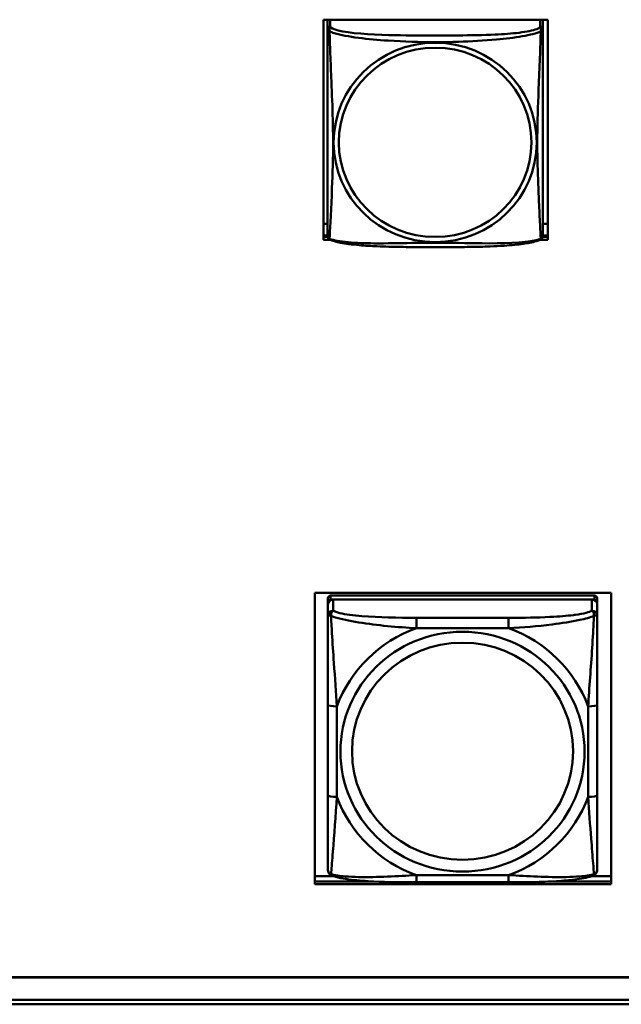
# Model space of a CAD drawing. Header units: inches. Extents: x 0.8 to 72.9, y -7.8 to 49.3.
# Tile 228 of 256: x 57 to 58.4, y 10.9 to 13.1. Entities that reach past the tile are written whole.
import ezdxf

# ---------------------------------------------------------------- set-up
doc = ezdxf.new("R2010")
doc.units = ezdxf.units.IN
doc.header["$MEASUREMENT"] = 0
doc.layers.add('Visible Edges(ROSSANSI)', color=7, linetype='Continuous', lineweight=50)
doc.layers.add('Visible Tangent Edges(ROSSANSI)', color=7, linetype='Continuous', lineweight=50)

msp = doc.modelspace()

# ---------------------------------------------------------------- linework, layer by layer
at = {"layer": 'Visible Edges(ROSSANSI)'}
for p, q in [((57.7163, 12.6052), (57.7163, 13.0878)), ((57.7163, 13.0878), (58.2078, 13.0878)), ((57.7248, 13.0851), (57.7248, 13.0878)), ((57.7248, 13.085), (57.7248, 13.0673)), ((58.1973, 13.0878), (58.1973, 13.085)), ((58.1973, 13.0673), (58.1973, 13.085)), ((58.2078, 13.0878), (58.2078, 12.6052)), ((57.7248, 12.6402), (57.7163, 12.6402)), ((58.2078, 12.6402), (58.1973, 12.6402)), ((57.7248, 12.6146), (57.7163, 12.6146)), ((57.7163, 12.6113), (57.7252, 12.6113)), ((58.1969, 12.6113), (58.2078, 12.6113)), ((58.2078, 12.6146), (58.1973, 12.6146)), ((57.731, 12.6052), (57.7163, 12.6052)), ((58.2078, 12.6052), (58.1911, 12.6052)), ((57.6968, 11.1919), (57.6968, 11.8306)), ((57.6968, 11.8306), (58.3474, 11.8306)), ((57.7258, 11.8191), (57.7258, 11.8109)), ((57.7258, 11.8051), (57.7258, 11.8109)), ((58.3104, 11.8249), (57.7317, 11.8249)), ((57.7317, 11.8167), (58.3104, 11.8167)), ((58.3045, 11.8167), (57.7376, 11.8167)), ((58.3163, 11.8109), (58.3163, 11.8191)), ((58.3163, 11.8109), (58.3163, 11.8051)), ((58.3474, 11.8306), (58.3474, 11.1919)), ((57.7258, 11.8051), (57.7258, 11.7802)), ((58.3163, 11.7802), (58.3163, 11.8051)), ((57.7455, 11.7759), (57.7455, 11.776)), ((57.7547, 11.7735), (57.7547, 11.7735)), ((58.2928, 11.7873), (58.2928, 11.7873)), ((58.2966, 11.7884), (58.2966, 11.7884)), ((57.7258, 11.5857), (57.7258, 11.3871)), ((58.3163, 11.3871), (58.3163, 11.5857)), ((57.7346, 11.2369), (57.7346, 11.2369)), ((57.6968, 11.2098), (57.7377, 11.2098)), ((57.8794, 11.2098), (57.8799, 11.2098)), ((58.1621, 11.2098), (58.1623, 11.2098)), ((58.2855, 11.2098), (58.2855, 11.2098)), ((58.3044, 11.2098), (58.3474, 11.2098)), ((57.6968, 11.198), (57.8264, 11.198)), ((58.3474, 11.1919), (57.6968, 11.1919)), ((58.1222, 11.1962), (57.9199, 11.1962)), ((58.2159, 11.198), (58.3474, 11.198)), ((53.5758, 10.988), (66.2458, 10.988)), ((66.2458, 10.9876), (53.5758, 10.9876)), ((53.6258, 10.9385), (66.2836, 10.9385)), ((66.2836, 10.9287), (53.6259, 10.9287))]:
    msp.add_line(p, q, dxfattribs=at)
for centre, start, end in [((57.7386, 12.6143), 180, 189.1496), ((58.1835, 12.6143), 350.8504, 360)]:
    msp.add_arc(centre, 0.0138, start, end, dxfattribs=at)
for centre, major_axis, start_param, end_param in [((57.7307, 13.085), (-0.00591, 0), 5.777275, 6.283185), ((58.1914, 13.085), (0.00591, 0), 0, 0.50591), ((57.7317, 11.8191), (-0.00591, 0), 4.712389, 6.283185), ((57.7317, 11.8109), (-0.00591, 0), 4.712389, 6.283185), ((57.7376, 11.8051), (-0.0118, 0), 4.712389, 6.283185), ((58.3045, 11.8051), (0.0118, 0), 0, 1.570796), ((58.3104, 11.8191), (0.00591, 0), 0, 1.570796), ((58.3104, 11.8109), (0.00591, 0), 0, 1.570796), ((57.7376, 11.7802), (-0.0118, 0), 4.712389, 6.283185), ((58.3045, 11.7802), (0.0118, 0), 0, 1.570796), ((58.3104, 11.2427), (0.00591, 0), 6.266929, 6.283185)]:
    msp.add_ellipse(centre, major_axis=major_axis, ratio=0.981793, start_param=start_param, end_param=end_param, dxfattribs=at)
for points, knots in [([(57.7248, 13.0673), (57.7248, 13.0647), (57.7248, 13.0601), (57.7248, 13.054), (57.7248, 13.0427), (57.7248, 13.0263), (57.7248, 13.0085), (57.7248, 12.9906), (57.7248, 12.9714), (57.7248, 12.9523), (57.7248, 12.9251), (57.7248, 12.898), (57.7248, 12.8712), (57.7248, 12.8545), (57.7248, 12.8378), (57.7248, 12.8212), (57.7248, 12.788), (57.7248, 12.7548), (57.7248, 12.7226), (57.7248, 12.6824), (57.7248, 12.642), (57.7248, 12.6233), (57.7248, 12.6176), (57.7248, 12.6144), (57.7248, 12.6143)], [0.325731, 0.325731, 0.325731, 0.325731, 0.404774, 0.404774, 0.404774, 0.550532, 0.550532, 0.550532, 0.69629, 0.69629, 0.69629, 0.902598, 0.902598, 0.902598, 1.03154, 1.03154, 1.03154, 1.289425, 1.289425, 1.289425, 1.610774, 1.610774, 1.610774, 1.710218, 1.710218, 1.710218, 1.710218]), ([(58.1973, 12.6143), (58.1973, 12.6143), (58.1973, 12.6152), (58.1973, 12.6169), (58.1973, 12.6215), (58.1973, 12.6325), (58.1973, 12.6463), (58.1973, 12.6601), (58.1973, 12.6767), (58.1973, 12.6941), (58.1973, 12.7187), (58.1973, 12.7451), (58.1973, 12.7715), (58.1973, 12.788), (58.1973, 12.8046), (58.1973, 12.8212), (58.1973, 12.8544), (58.1973, 12.8877), (58.1973, 12.9217), (58.1973, 12.964), (58.1973, 13.0098), (58.1973, 13.0414), (58.1973, 13.0538), (58.1973, 13.0632), (58.1973, 13.0673)], [0.352862, 0.352862, 0.352862, 0.352862, 0.404774, 0.404774, 0.404774, 0.550532, 0.550532, 0.550532, 0.69629, 0.69629, 0.69629, 0.902598, 0.902598, 0.902598, 1.03154, 1.03154, 1.03154, 1.289425, 1.289425, 1.289425, 1.610774, 1.610774, 1.610774, 1.73735, 1.73735, 1.73735, 1.73735]), ([(57.729, 12.6062), (57.7285, 12.6065), (57.7279, 12.6069), (57.727, 12.6077), (57.7267, 12.6082), (57.726, 12.609), (57.7258, 12.6095), (57.7254, 12.6103), (57.7253, 12.6107), (57.7251, 12.6115), (57.7251, 12.6118), (57.725, 12.6121)], [0.02273771, 0.02273771, 0.02273771, 0.02273771, 0.02954865, 0.02954865, 0.03635958, 0.03635958, 0.04317052, 0.04317052, 0.04998146, 0.04998146, 0.0567924, 0.0567924, 0.0567924, 0.0567924]), ([(58.1931, 12.6062), (58.1936, 12.6065), (58.1942, 12.6069), (58.1951, 12.6077), (58.1954, 12.6082), (58.196, 12.609), (58.1963, 12.6095), (58.1966, 12.6103), (58.1968, 12.6107), (58.197, 12.6115), (58.197, 12.6118), (58.1971, 12.6121)], [0.02273771, 0.02273771, 0.02273771, 0.02273771, 0.02954865, 0.02954865, 0.03635958, 0.03635958, 0.04317052, 0.04317052, 0.04998146, 0.04998146, 0.0567924, 0.0567924, 0.0567924, 0.0567924]), ([(58.1931, 12.6062), (58.1897, 12.6044), (58.1862, 12.6032), (58.1782, 12.6008), (58.1737, 12.5997), (58.1642, 12.5978), (58.1592, 12.597), (58.1481, 12.5954), (58.1419, 12.5947), (58.128, 12.5933), (58.1202, 12.5926), (58.1024, 12.5915), (58.0922, 12.5909), (58.0673, 12.59), (58.0526, 12.5897), (58.0209, 12.5892), (58.0039, 12.5891), (57.9699, 12.589), (57.9529, 12.589), (57.9189, 12.5891), (57.9018, 12.5892), (57.8678, 12.5897), (57.8507, 12.5901), (57.8205, 12.5914), (57.8073, 12.5922), (57.7864, 12.594), (57.7783, 12.5948), (57.7647, 12.5967), (57.759, 12.5976), (57.7489, 12.5996), (57.7445, 12.6006), (57.7362, 12.603), (57.7325, 12.6044), (57.729, 12.6062)], [-1.678204, -1.678204, -1.678204, -1.678204, -1.629815, -1.629815, -1.580861, -1.580861, -1.532583, -1.532583, -1.479316, -1.479316, -1.416961, -1.416961, -1.337799, -1.337799, -1.226353, -1.226353, -1.09702, -1.09702, -0.967687, -0.967687, -0.838354, -0.838354, -0.709022, -0.709022, -0.60577, -0.60577, -0.53827, -0.53827, -0.483941, -0.483941, -0.435529, -0.435529, -0.384876, -0.384876, -0.384876, -0.384876]), ([(57.7258, 11.7802), (57.7258, 11.7759), (57.7258, 11.7702), (57.7258, 11.7555), (57.7258, 11.7458), (57.7258, 11.7342), (57.7258, 11.7329), (57.7258, 11.7148), (57.7258, 11.6964), (57.7258, 11.6776), (57.7258, 11.677), (57.7258, 11.6475), (57.7258, 11.6183), (57.7258, 11.5885), (57.7258, 11.5871), (57.7258, 11.5857)], [-0.7968224, -0.7968224, -0.7968224, -0.7968224, -0.7287133, -0.7287133, -0.6427939, -0.6427939, -0.6315991, -0.6315991, -0.4929047, -0.4929047, -0.4883473, -0.4883473, -0.2676382, -0.2676382, -0.2569517, -0.2569517, -0.2569517, -0.2569517]), ([(58.3163, 11.5857), (58.3163, 11.6254), (58.3163, 11.6876), (58.3163, 11.7555), (58.3163, 11.7753), (58.3163, 11.7802)], [0.2569537, 0.2569537, 0.2569537, 0.2569537, 0.5651984, 0.7193207, 0.7963818, 0.7963818, 0.7963818, 0.7963818]), ([(57.7258, 11.3871), (57.7258, 11.3474), (57.7258, 11.2865), (57.7258, 11.2341), (57.7258, 11.2247), (57.7258, 11.2236)], [0.2569537, 0.2569537, 0.2569537, 0.2569537, 0.5651984, 0.7193207, 0.7963818, 0.7963818, 0.7963818, 0.7963818]), ([(58.3163, 11.2236), (58.3163, 11.2246), (58.3163, 11.2272), (58.3163, 11.2356), (58.3163, 11.2423), (58.3163, 11.251), (58.3163, 11.2521), (58.3163, 11.266), (58.3163, 11.2817), (58.3163, 11.2987), (58.3163, 11.2992), (58.3163, 11.326), (58.3163, 11.3546), (58.3163, 11.3843), (58.3163, 11.3857), (58.3163, 11.3871)], [-0.7968224, -0.7968224, -0.7968224, -0.7968224, -0.7287133, -0.7287133, -0.6427909, -0.6427909, -0.6315991, -0.6315991, -0.4929047, -0.4929047, -0.4883469, -0.4883469, -0.2676382, -0.2676382, -0.2569517, -0.2569517, -0.2569517, -0.2569517]), ([(57.7338, 11.2113), (57.7326, 11.2118), (57.7314, 11.2125), (57.7293, 11.2143), (57.7283, 11.2155), (57.7269, 11.2178), (57.7264, 11.2191), (57.7259, 11.2215), (57.7258, 11.2226), (57.7258, 11.2236)], [0, 0, 0, 0, 0.01151434, 0.01151434, 0.02370281, 0.02370281, 0.03648022, 0.03648022, 0.0488243, 0.0488243, 0.0488243, 0.0488243]), ([(57.9199, 11.1962), (57.8887, 11.1962), (57.857, 11.1965), (57.8096, 11.1988), (57.7927, 11.2001), (57.769, 11.2029), (57.761, 11.2042), (57.7463, 11.2071), (57.7397, 11.2089), (57.7338, 11.2113)], [0, 0, 0, 0, 0.237469, 0.237469, 0.3730248, 0.3730248, 0.4489118, 0.4489118, 0.5288553, 0.5288553, 0.5288553, 0.5288553]), ([(58.3083, 11.2113), (58.2985, 11.2072), (58.2861, 11.2048), (58.2599, 11.2012), (58.2468, 11.2), (58.2171, 11.1979), (58.2, 11.1972), (58.1628, 11.1963), (58.1425, 11.1962), (58.1222, 11.1962)], [0, 0, 0, 0, 0.1343636, 0.1343636, 0.2428485, 0.2428485, 0.3744955, 0.3744955, 0.5288413, 0.5288413, 0.5288413, 0.5288413]), ([(58.3163, 11.2236), (58.3163, 11.2227), (58.3162, 11.2217), (58.3159, 11.2198), (58.3156, 11.2189), (58.3146, 11.2167), (58.3137, 11.2153), (58.3115, 11.2131), (58.3102, 11.2122), (58.3087, 11.2114), (58.3085, 11.2113), (58.3083, 11.2113)], [0, 0, 0, 0, 0.01112428, 0.01112428, 0.02021972, 0.02021972, 0.03420978, 0.03420978, 0.04682302, 0.04682302, 0.04883046, 0.04883046, 0.04883046, 0.04883046])]:
    msp.add_open_spline(points, degree=3, knots=knots, dxfattribs=at)
for points in [[(57.7338, 11.2112), (57.7338, 11.2113), (57.7338, 11.2113), (57.7338, 11.2113)], [(58.3083, 11.2113), (58.3083, 11.2113), (58.3083, 11.2113), (58.3083, 11.2113)]]:
    msp.add_open_spline(points, degree=3, dxfattribs=at)
at = {"layer": 'Visible Tangent Edges(ROSSANSI)'}
for p, q in [((57.7307, 13.0731), (57.7307, 13.0878)), ((58.1914, 13.0878), (58.1914, 13.0731)), ((57.7317, 11.8167), (57.7317, 11.8249)), ((57.7376, 11.7918), (57.7376, 11.8167)), ((58.3045, 11.8167), (58.3045, 11.7918)), ((58.3104, 11.8249), (58.3104, 11.8167)), ((57.9199, 11.7763), (57.9199, 11.7532)), ((58.1222, 11.7763), (57.9199, 11.7763)), ((58.1222, 11.7763), (58.1222, 11.7532)), ((57.9199, 11.7532), (58.1222, 11.7532)), ((57.7455, 11.3834), (57.7455, 11.582)), ((58.2966, 11.582), (58.2966, 11.3834)), ((58.1222, 11.2121), (57.9199, 11.2121)), ((57.9199, 11.1962), (57.9199, 11.2121)), ((58.1222, 11.1962), (58.1222, 11.2121))]:
    msp.add_line(p, q, dxfattribs=at)
for centre, major_axis, ratio, start_param, end_param in [((57.7307, 13.0673), (-0.00591, 0), 0.981793, 4.712389, 6.283185), ((58.1914, 13.0673), (0.00591, 0), 0.981793, 0, 1.570796), ((58.021, 11.4827), (-0.2936, 0), 0.981793, 5.064156, 5.931419), ((58.021, 11.4827), (0.2936, 0), 0.981793, 0.351767, 1.21903), ((57.7455, 11.5857), (-0.0197, 0), 0.189952, 0, 1.570796), ((58.2966, 11.5857), (0.0197, 0), 0.189952, 4.712389, 6.283185), ((57.7455, 11.3871), (-0.0197, 0), 0.189952, 0, 1.570796), ((58.021, 11.4827), (-0.2936, 0), 0.981793, 0.351767, 1.21903), ((58.021, 11.4827), (0.2936, 0), 0.981793, 5.064156, 5.931419), ((58.2966, 11.3871), (0.0197, 0), 0.189952, 4.712389, 6.283185)]:
    msp.add_ellipse(centre, major_axis=major_axis, ratio=ratio, start_param=start_param, end_param=end_param, dxfattribs=at)
for centre, major_axis in [((57.961, 12.8186), (-0.2227, 0)), ((57.961, 12.8188), (-0.2113, 0)), ((58.021, 11.4827), (-0.2678, 0)), ((58.021, 11.4835), (-0.2424, 0))]:
    msp.add_ellipse(centre, major_axis=major_axis, ratio=0.981793, dxfattribs=at)
for points, knots in [([(57.7248, 13.0673), (57.7248, 13.067), (57.7248, 13.0667), (57.7249, 13.0663), (57.7249, 13.0661), (57.7251, 13.0658), (57.7251, 13.0657), (57.7253, 13.0655), (57.7254, 13.0654), (57.7256, 13.0652), (57.7258, 13.065), (57.7263, 13.0644), (57.7268, 13.064), (57.728, 13.0631), (57.7286, 13.0626), (57.7294, 13.062)], [-0.0844808, -0.0844808, -0.0844808, -0.0844808, -0.06943799, -0.06943799, -0.05587828, -0.05587828, -0.04740346, -0.04740346, -0.04210669, -0.04210669, -0.03151317, -0.03151317, -0.01456352, -0.01456352, 0.00026741, 0.00026741, 0.00026741, 0.00026741]), ([(57.7294, 13.062), (57.7292, 13.0631), (57.729, 13.0642), (57.729, 13.0661), (57.729, 13.067), (57.7292, 13.0683), (57.7293, 13.0688), (57.7295, 13.0694), (57.7295, 13.0696), (57.7297, 13.0701), (57.7298, 13.0704), (57.73, 13.0711), (57.7302, 13.0715), (57.7305, 13.0723), (57.7306, 13.0727), (57.7307, 13.0731)], [-0.00026741, -0.00026741, -0.00026741, -0.00026741, 0.01456352, 0.01456352, 0.03151317, 0.03151317, 0.04210669, 0.04210669, 0.04740346, 0.04740346, 0.05587828, 0.05587828, 0.06943799, 0.06943799, 0.0844808, 0.0844808, 0.0844808, 0.0844808]), ([(58.1914, 13.0731), (58.1908, 13.0711), (58.1881, 13.0691), (58.1837, 13.0673), (58.1755, 13.0641), (58.1616, 13.0613), (58.1455, 13.0593), (58.1293, 13.0573), (58.1111, 13.056), (58.0925, 13.0551), (58.0662, 13.0539), (58.0389, 13.0535), (58.0118, 13.0533), (57.9949, 13.0532), (57.978, 13.0531), (57.961, 13.0531), (57.9272, 13.0531), (57.8933, 13.0532), (57.8596, 13.054), (57.8176, 13.0551), (57.7737, 13.0578), (57.7482, 13.0643), (57.7381, 13.0668), (57.7317, 13.0699), (57.7307, 13.0731)], [0.325731, 0.325731, 0.325731, 0.325731, 0.404774, 0.404774, 0.404774, 0.550532, 0.550532, 0.550532, 0.69629, 0.69629, 0.69629, 0.902598, 0.902598, 0.902598, 1.03154, 1.03154, 1.03154, 1.289425, 1.289425, 1.289425, 1.610774, 1.610774, 1.610774, 1.73735, 1.73735, 1.73735, 1.73735]), ([(58.1914, 13.0731), (58.1914, 13.0727), (58.1916, 13.0723), (58.1919, 13.0715), (58.1921, 13.0711), (58.1923, 13.0704), (58.1924, 13.0701), (58.1926, 13.0696), (58.1926, 13.0694), (58.1928, 13.0688), (58.1929, 13.0683), (58.1931, 13.067), (58.1931, 13.0661), (58.193, 13.0642), (58.1929, 13.0631), (58.1927, 13.062)], [-0.0844808, -0.0844808, -0.0844808, -0.0844808, -0.06943799, -0.06943799, -0.05587828, -0.05587828, -0.04740346, -0.04740346, -0.04210669, -0.04210669, -0.03151317, -0.03151317, -0.01456352, -0.01456352, 0.00026741, 0.00026741, 0.00026741, 0.00026741]), ([(58.1927, 13.062), (58.1935, 13.0626), (58.1941, 13.0631), (58.1953, 13.064), (58.1957, 13.0644), (58.1963, 13.065), (58.1965, 13.0652), (58.1967, 13.0654), (58.1968, 13.0655), (58.1969, 13.0657), (58.197, 13.0658), (58.1972, 13.0661), (58.1972, 13.0663), (58.1973, 13.0667), (58.1973, 13.067), (58.1973, 13.0673)], [-0.00026741, -0.00026741, -0.00026741, -0.00026741, 0.01456352, 0.01456352, 0.03151317, 0.03151317, 0.04210669, 0.04210669, 0.04740346, 0.04740346, 0.05587828, 0.05587828, 0.06943799, 0.06943799, 0.0844808, 0.0844808, 0.0844808, 0.0844808]), ([(57.7294, 12.6071), (57.7295, 12.6087), (57.7296, 12.611), (57.7298, 12.6138), (57.7309, 12.6337), (57.733, 12.6768), (57.7347, 12.7183), (57.7361, 12.7516), (57.7371, 12.7851), (57.7371, 12.8186), (57.7371, 12.8353), (57.7368, 12.8521), (57.7364, 12.8691), (57.7357, 12.8963), (57.7346, 12.9244), (57.7334, 12.9529), (57.7326, 12.9731), (57.7317, 12.9936), (57.731, 13.0128), (57.7303, 13.0319), (57.7297, 13.0497), (57.7294, 13.062)], [-1.657319, -1.657319, -1.657319, -1.657319, -1.610774, -1.610774, -1.610774, -1.289425, -1.289425, -1.289425, -1.03154, -1.03154, -1.03154, -0.902598, -0.902598, -0.902598, -0.69629, -0.69629, -0.69629, -0.550532, -0.550532, -0.550532, -0.405761, -0.405761, -0.405761, -0.405761]), ([(57.7294, 13.062), (57.7322, 13.0607), (57.7357, 13.0594), (57.7397, 13.0582), (57.7673, 13.0499), (57.8143, 13.0448), (57.8579, 13.0419), (57.8928, 13.0395), (57.927, 13.0385), (57.961, 13.0385), (57.9781, 13.0385), (57.9951, 13.0388), (58.0123, 13.0393), (58.0398, 13.0402), (58.0679, 13.0418), (58.0956, 13.0443), (58.1151, 13.0461), (58.1345, 13.0484), (58.1518, 13.0514), (58.169, 13.0543), (58.1839, 13.058), (58.1927, 13.062)], [-1.657319, -1.657319, -1.657319, -1.657319, -1.610774, -1.610774, -1.610774, -1.289425, -1.289425, -1.289425, -1.03154, -1.03154, -1.03154, -0.902598, -0.902598, -0.902598, -0.69629, -0.69629, -0.69629, -0.550532, -0.550532, -0.550532, -0.405761, -0.405761, -0.405761, -0.405761]), ([(58.1927, 13.062), (58.1926, 13.058), (58.1925, 13.0535), (58.1923, 13.0485), (58.1912, 13.0141), (58.1891, 12.9649), (58.1874, 12.9209), (58.186, 12.8857), (58.185, 12.8521), (58.185, 12.8186), (58.185, 12.8019), (58.1853, 12.7852), (58.1857, 12.7684), (58.1864, 12.7417), (58.1875, 12.7145), (58.1887, 12.6887), (58.1895, 12.6705), (58.1904, 12.653), (58.1911, 12.6383), (58.1918, 12.6237), (58.1924, 12.6121), (58.1927, 12.6071)], [-1.657319, -1.657319, -1.657319, -1.657319, -1.610774, -1.610774, -1.610774, -1.289425, -1.289425, -1.289425, -1.03154, -1.03154, -1.03154, -0.902598, -0.902598, -0.902598, -0.69629, -0.69629, -0.69629, -0.550532, -0.550532, -0.550532, -0.405761, -0.405761, -0.405761, -0.405761]), ([(57.7294, 12.6071), (57.7286, 12.6073), (57.728, 12.6075), (57.7268, 12.6083), (57.7263, 12.6088), (57.7258, 12.6097), (57.7256, 12.6101), (57.7254, 12.6107), (57.7253, 12.6109), (57.7251, 12.6114), (57.7251, 12.6117), (57.725, 12.6121), (57.725, 12.6121), (57.725, 12.6121)], [-0.00026741, -0.00026741, -0.00026741, -0.00026741, 0.01456352, 0.01456352, 0.03151317, 0.03151317, 0.04210669, 0.04210669, 0.04740346, 0.04740346, 0.05587828, 0.05587828, 0.0567924, 0.0567924, 0.0567924, 0.0567924]), ([(58.1971, 12.6121), (58.1971, 12.6121), (58.1971, 12.6121), (58.197, 12.6117), (58.1969, 12.6114), (58.1968, 12.6109), (58.1967, 12.6107), (58.1965, 12.6101), (58.1963, 12.6097), (58.1957, 12.6088), (58.1953, 12.6083), (58.1941, 12.6075), (58.1935, 12.6073), (58.1927, 12.6071)], [-0.0567924, -0.0567924, -0.0567924, -0.0567924, -0.05587828, -0.05587828, -0.04740346, -0.04740346, -0.04210669, -0.04210669, -0.03151317, -0.03151317, -0.01456352, -0.01456352, 0.00026741, 0.00026741, 0.00026741, 0.00026741]), ([(57.729, 12.6062), (57.729, 12.6062), (57.729, 12.6063), (57.729, 12.6065), (57.7292, 12.6067), (57.7294, 12.6071)], [-0.02273771, -0.02273771, -0.02273771, -0.02273771, -0.01456352, -0.01456352, 0.00026741, 0.00026741, 0.00026741, 0.00026741]), ([(58.1927, 12.6071), (58.1899, 12.606), (58.1864, 12.605), (58.1824, 12.6041), (58.1548, 12.5979), (58.1078, 12.5969), (58.0642, 12.5974), (58.0293, 12.5978), (57.9951, 12.5987), (57.961, 12.5987), (57.944, 12.5987), (57.927, 12.5985), (57.9098, 12.5982), (57.8823, 12.5978), (57.8542, 12.5971), (57.8265, 12.5973), (57.8069, 12.5975), (57.7876, 12.5982), (57.7703, 12.5997), (57.7531, 12.6013), (57.7382, 12.6037), (57.7294, 12.6071)], [-1.657319, -1.657319, -1.657319, -1.657319, -1.610774, -1.610774, -1.610774, -1.289425, -1.289425, -1.289425, -1.03154, -1.03154, -1.03154, -0.902598, -0.902598, -0.902598, -0.69629, -0.69629, -0.69629, -0.550532, -0.550532, -0.550532, -0.405761, -0.405761, -0.405761, -0.405761]), ([(58.1927, 12.6071), (58.1929, 12.6067), (58.193, 12.6065), (58.1931, 12.6063), (58.1931, 12.6062), (58.1931, 12.6062)], [-0.00026741, -0.00026741, -0.00026741, -0.00026741, 0.01456352, 0.01456352, 0.02273771, 0.02273771, 0.02273771, 0.02273771]), ([(57.7326, 11.7803), (57.7326, 11.7803), (57.7326, 11.7803), (57.7325, 11.7866), (57.7346, 11.7903), (57.7376, 11.7918)], [-0.00023077, -0.00023077, -0.00023077, -0.00023077, 0, 0, 0.0532704, 0.0532704, 0.0532704, 0.0532704]), ([(57.9199, 11.7763), (57.8794, 11.7763), (57.8168, 11.777), (57.7555, 11.7847), (57.7406, 11.7899), (57.7376, 11.7918)], [0.2569537, 0.2569537, 0.2569537, 0.2569537, 0.5651984, 0.7193207, 0.7963818, 0.7963818, 0.7963818, 0.7963818]), ([(58.3045, 11.7918), (58.3018, 11.7901), (58.2976, 11.7886), (58.2858, 11.7855), (58.2775, 11.784), (58.2671, 11.7825), (58.2659, 11.7824), (58.2496, 11.7803), (58.2322, 11.779), (58.214, 11.7781), (58.2134, 11.778), (58.1848, 11.7767), (58.1554, 11.7763), (58.125, 11.7763), (58.1236, 11.7763), (58.1222, 11.7763)], [-0.7968224, -0.7968224, -0.7968224, -0.7968224, -0.7287133, -0.7287133, -0.6427855, -0.6427855, -0.6315991, -0.6315991, -0.4929047, -0.4929047, -0.4883462, -0.4883462, -0.2676382, -0.2676382, -0.2569517, -0.2569517, -0.2569517, -0.2569517]), ([(58.3045, 11.7918), (58.306, 11.791), (58.3073, 11.7897), (58.3082, 11.7877), (58.309, 11.7858), (58.3095, 11.7834), (58.3094, 11.7803)], [-0.0532704, -0.0532704, -0.0532704, -0.0532704, -0.02593681, -0.02593681, -0.02593681, 0.00002633, 0.00002633, 0.00002633, 0.00002633]), ([(57.7258, 11.7802), (57.7258, 11.7816), (57.7278, 11.7819), (57.7326, 11.7803), (57.7326, 11.7803), (57.7326, 11.7803)], [-0.0532704, -0.0532704, -0.0532704, -0.0532704, 0, 0, 0.00017728, 0.00017728, 0.00017728, 0.00017728]), ([(57.7326, 11.7803), (57.7348, 11.7794), (57.75, 11.7739), (57.8119, 11.7615), (57.8785, 11.7557), (57.9199, 11.7532)], [-0.7479209, -0.7479209, -0.7479209, -0.7479209, -0.7193207, -0.5651984, -0.2569537, -0.2569537, -0.2569537, -0.2569537]), ([(57.7455, 11.582), (57.7436, 11.6125), (57.7412, 11.6445), (57.7389, 11.6775), (57.7373, 11.6995), (57.7359, 11.7219), (57.7346, 11.7425), (57.7338, 11.7566), (57.733, 11.7698), (57.7326, 11.7802)], [0.2569517, 0.2569517, 0.2569517, 0.2569517, 0.4883249, 0.4883249, 0.4883249, 0.6425736, 0.6425736, 0.6425736, 0.7478807, 0.7478807, 0.7478807, 0.7478807]), ([(58.1222, 11.7532), (58.1532, 11.7551), (58.1855, 11.7577), (58.2174, 11.7617), (58.2387, 11.7643), (58.2597, 11.7675), (58.278, 11.7715), (58.2904, 11.7742), (58.3015, 11.7772), (58.3094, 11.7803)], [0.2569517, 0.2569517, 0.2569517, 0.2569517, 0.4883249, 0.4883249, 0.4883249, 0.6425736, 0.6425736, 0.6425736, 0.7478832, 0.7478832, 0.7478832, 0.7478832]), ([(58.3095, 11.7803), (58.3093, 11.7774), (58.3084, 11.758), (58.3043, 11.6888), (58.2991, 11.6226), (58.2966, 11.582)], [-0.7479207, -0.7479207, -0.7479207, -0.7479207, -0.7193207, -0.5651984, -0.2569537, -0.2569537, -0.2569537, -0.2569537]), ([(58.3095, 11.7803), (58.3095, 11.7803), (58.3095, 11.7803), (58.3143, 11.7819), (58.3163, 11.7816), (58.3163, 11.7802)], [-0.00023065, -0.00023065, -0.00023065, -0.00023065, 0, 0, 0.0532704, 0.0532704, 0.0532704, 0.0532704]), ([(57.7326, 11.2139), (57.7328, 11.2153), (57.7337, 11.2257), (57.7378, 11.2781), (57.743, 11.3428), (57.7455, 11.3834)], [-0.7479211, -0.7479211, -0.7479211, -0.7479211, -0.7193207, -0.5651984, -0.2569537, -0.2569537, -0.2569537, -0.2569537]), ([(58.2966, 11.3834), (58.2985, 11.3529), (58.3009, 11.3215), (58.3032, 11.2919), (58.3047, 11.2722), (58.3062, 11.2532), (58.3075, 11.238), (58.3083, 11.2276), (58.309, 11.2191), (58.3095, 11.214)], [0.2569517, 0.2569517, 0.2569517, 0.2569517, 0.4883249, 0.4883249, 0.4883249, 0.6425736, 0.6425736, 0.6425736, 0.7478816, 0.7478816, 0.7478816, 0.7478816]), ([(57.7326, 11.2139), (57.7326, 11.2139), (57.7326, 11.2139), (57.7278, 11.2154), (57.7258, 11.2191), (57.7258, 11.2236)], [-0.00023197, -0.00023197, -0.00023197, -0.00023197, 0, 0, 0.0532704, 0.0532704, 0.0532704, 0.0532704]), ([(57.7338, 11.2113), (57.733, 11.2116), (57.7326, 11.2124), (57.7326, 11.2139), (57.7326, 11.2139), (57.7326, 11.2139)], [-0.02517045, -0.02517045, -0.02517045, -0.02517045, 0, 0, 0.00011142, 0.00011142, 0.00011142, 0.00011142]), ([(57.9199, 11.2121), (57.8785, 11.2097), (57.8339, 11.2068), (57.7932, 11.2077), (57.783, 11.2079), (57.7731, 11.2084), (57.764, 11.2091), (57.7515, 11.2101), (57.7405, 11.2117), (57.7326, 11.2139)], [0.2569517, 0.2569517, 0.2569517, 0.2569517, 0.5654492, 0.5654492, 0.5654492, 0.6425736, 0.6425736, 0.6425736, 0.7478404, 0.7478404, 0.7478404, 0.7478404]), ([(58.3095, 11.2139), (58.3015, 11.2117), (58.2825, 11.209), (58.2192, 11.2062), (58.1636, 11.2097), (58.1222, 11.2121)], [-0.7476184, -0.7476184, -0.7476184, -0.7476184, -0.6422595, -0.5651984, -0.2569537, -0.2569537, -0.2569537, -0.2569537]), ([(58.3095, 11.2139), (58.3095, 11.2139), (58.3095, 11.2139), (58.3095, 11.2124), (58.3091, 11.2116), (58.3083, 11.2113)], [-0.00021806, -0.00021806, -0.00021806, -0.00021806, 0, 0, 0.02517047, 0.02517047, 0.02517047, 0.02517047]), ([(58.3163, 11.2236), (58.3163, 11.2213), (58.3158, 11.2192), (58.3146, 11.2175), (58.3135, 11.216), (58.3118, 11.2147), (58.3095, 11.214)], [-0.0532704, -0.0532704, -0.0532704, -0.0532704, -0.02593716, -0.02593716, -0.02593716, -0.00005713, -0.00005713, -0.00005713, -0.00005713])]:
    msp.add_open_spline(points, degree=3, knots=knots, dxfattribs=at)

doc.saveas('drawing.dxf')
